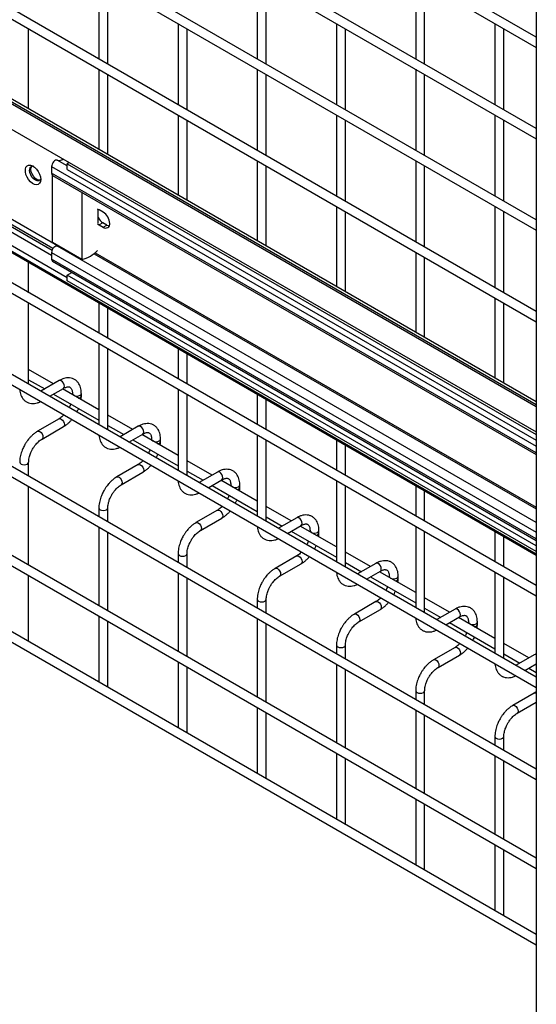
# Model space of a CAD drawing. Header units: inches. Extents: x 0.2 to 10.8, y 0.2 to 8.2.
# Tile 22 of 42: x 7.731 to 8.116, y 5.355 to 6.088. Entities that reach past the tile are written whole.
import ezdxf

# ---------------------------------------------------------------- set-up
doc = ezdxf.new("R2010")
doc.units = ezdxf.units.IN
doc.header["$MEASUREMENT"] = 0

msp = doc.modelspace()

# ---------------------------------------------------------------- linework, layer by layer
for p, q in [((8.11566, 7.54899), (8.11566, 5.3035)), ((7.4902, 6.42853), (8.11566, 6.06746)), ((8.11566, 6.07516), (7.49353, 6.4343)), ((8.11566, 6.00711), (7.49353, 6.36626)), ((7.4902, 6.36048), (8.11566, 5.99941)), ((8.11566, 5.93907), (7.49353, 6.29821)), ((7.4902, 6.29244), (8.11566, 5.93137)), ((8.11566, 5.87102), (7.49353, 6.23017)), ((7.4902, 6.22439), (8.11566, 5.86332)), ((8.11566, 5.79995), (7.47006, 6.17264)), ((7.47238, 6.17298), (8.11566, 5.80162)), ((8.11566, 5.80381), (7.47562, 6.1733)), ((7.45634, 6.16186), (8.11566, 5.78124)), ((7.79023, 6.11923), (7.79023, 6.05889)), ((7.7969, 6.05504), (7.7969, 6.11539)), ((7.90808, 6.11924), (7.90808, 6.0589)), ((7.91475, 6.05505), (7.91475, 6.1154)), ((8.02593, 6.11926), (8.02593, 6.05891)), ((8.0326, 6.05506), (8.0326, 6.11541)), ((7.47422, 6.08478), (7.7612, 5.91911)), ((7.84915, 6.08522), (7.84915, 6.02487)), ((7.96701, 6.08523), (7.96701, 6.02488)), ((8.08486, 6.08524), (8.08486, 6.02489)), ((7.46864, 6.07818), (7.75502, 5.91285)), ((7.75534, 5.91644), (7.47082, 6.08069)), ((7.75607, 5.91782), (7.47238, 6.08159)), ((7.73797, 6.02185), (7.73797, 6.08136)), ((7.85582, 6.02102), (7.85582, 6.08137)), ((7.97367, 6.02103), (7.97367, 6.08138)), ((8.09152, 6.02104), (8.09152, 6.08139)), ((8.11566, 5.69041), (7.45633, 6.07103)), ((7.45806, 6.06915), (8.11566, 5.68953)), ((7.76672, 5.89604), (7.45883, 6.07378)), ((7.79023, 6.05119), (7.79023, 5.99168)), ((7.7969, 5.98783), (7.7969, 6.04734)), ((7.90808, 6.0512), (7.90808, 5.99085)), ((7.91475, 5.987), (7.91475, 6.04735)), ((8.02593, 6.05121), (8.02593, 5.99086)), ((8.0326, 5.98702), (8.0326, 6.04736)), ((8.11566, 5.66689), (7.49353, 6.02603)), ((7.4902, 6.02026), (8.11566, 5.65919)), ((7.84915, 6.01717), (7.84915, 5.95766)), ((7.85582, 5.95381), (7.85582, 6.01332)), ((7.96701, 6.01718), (7.96701, 5.95684)), ((7.97367, 5.95299), (7.97367, 6.01333)), ((8.08486, 6.01719), (8.08486, 5.95685)), ((8.09152, 5.953), (8.09152, 6.01335)), ((7.76672, 5.97927), (7.7593, 5.98355)), ((7.76823, 5.9818), (7.76672, 5.98093)), ((7.76672, 5.97668), (7.76672, 5.98093)), ((7.76672, 5.98093), (8.11566, 5.77949)), ((7.76746, 5.98225), (7.76746, 5.98136)), ((7.90808, 5.98315), (7.90808, 5.92364)), ((8.02593, 5.98317), (8.02593, 5.92282)), ((7.75502, 5.9788), (7.75502, 5.97397)), ((7.75502, 5.9788), (8.11566, 5.77061)), ((8.11566, 5.76578), (7.75502, 5.97397)), ((7.76672, 5.97668), (8.11566, 5.77524)), ((7.91475, 5.91979), (7.91475, 5.97931)), ((8.0326, 5.91897), (8.0326, 5.97932)), ((7.75573, 5.92237), (7.75573, 5.97232)), ((7.75579, 5.97228), (8.11566, 5.76453)), ((7.77765, 5.95966), (7.77765, 5.90972)), ((7.4902, 5.95221), (8.11566, 5.59114)), ((8.11566, 5.59884), (7.49353, 5.95799)), ((7.79047, 5.94665), (7.78926, 5.94717)), ((7.78961, 5.93676), (7.78961, 5.94706)), ((7.79341, 5.94495), (7.79047, 5.94665)), ((7.96701, 5.94914), (7.96701, 5.88963)), ((7.97367, 5.88578), (7.97367, 5.94529)), ((8.08486, 5.94915), (8.08486, 5.8888)), ((8.09152, 5.88495), (8.09152, 5.9453)), ((7.79321, 5.937), (7.79047, 5.93542)), ((7.79615, 5.9353), (7.79321, 5.937)), ((7.78926, 5.9363), (7.79047, 5.93542)), ((7.79047, 5.93542), (7.79341, 5.93372)), ((7.79341, 5.93372), (7.79615, 5.9353)), ((7.77765, 5.90972), (7.75573, 5.92237)), ((7.75502, 5.9148), (7.75502, 5.90997)), ((7.75502, 5.9148), (8.11566, 5.70661)), ((8.11566, 5.71389), (7.75948, 5.91951)), ((8.02593, 5.91512), (8.02593, 5.85561)), ((7.73797, 5.88492), (7.73797, 5.90756)), ((8.11566, 5.70178), (7.75502, 5.90997)), ((7.75578, 5.90829), (8.11566, 5.70054)), ((7.76899, 5.91472), (7.76899, 5.91432)), ((7.7703, 5.91396), (7.7703, 5.91366)), ((7.78665, 5.91391), (8.11566, 5.72397)), ((7.78757, 5.91462), (8.11566, 5.72522)), ((8.0326, 5.85176), (8.0326, 5.91127)), ((7.76672, 5.89798), (7.77018, 5.89998)), ((8.11566, 5.69654), (7.76672, 5.89798)), ((7.76672, 5.89373), (7.76672, 5.89798)), ((8.11566, 5.69229), (7.76672, 5.89373)), ((8.11566, 5.53031), (7.49353, 5.88945)), ((7.4902, 5.88368), (8.11566, 5.52261)), ((8.08486, 5.8811), (8.08486, 5.82159)), ((7.73797, 5.81687), (7.73797, 5.87722)), ((7.79023, 5.87739), (7.79023, 5.85475)), ((7.7969, 5.8509), (7.7969, 5.87354)), ((8.09152, 5.81774), (8.09152, 5.87726)), ((7.79023, 5.84705), (7.79023, 5.78671)), ((7.7969, 5.78286), (7.7969, 5.84321)), ((7.84915, 5.84337), (7.84915, 5.82073)), ((7.85582, 5.81689), (7.85582, 5.83953)), ((7.75655, 5.81716), (7.73797, 5.82788)), ((7.73797, 5.82019), (7.74989, 5.81331)), ((7.76061, 5.8195), (7.74702, 5.81165)), ((7.4902, 5.81733), (8.11566, 5.45626)), ((7.75369, 5.8078), (7.76394, 5.81372)), ((7.79023, 5.79772), (7.76322, 5.81331)), ((7.84915, 5.81304), (7.84915, 5.75269)), ((7.75655, 5.80946), (7.79023, 5.79002)), ((7.77052, 5.80992), (7.77052, 5.80909)), ((7.77719, 5.80819), (7.77719, 5.80992)), ((7.85582, 5.74884), (7.85582, 5.80919)), ((7.90808, 5.80936), (7.90808, 5.78672)), ((7.91475, 5.78287), (7.91475, 5.80551)), ((7.76061, 5.79102), (7.74461, 5.78178)), ((7.81548, 5.78314), (7.7969, 5.79387)), ((8.11566, 5.46396), (7.56114, 5.78407)), ((7.74794, 5.77601), (7.76394, 5.78525)), ((7.7969, 5.78617), (7.80881, 5.77929)), ((7.81953, 5.78548), (7.80594, 5.77763)), ((7.81261, 5.77379), (7.82287, 5.7797)), ((7.84915, 5.7637), (7.82215, 5.77929)), ((7.82944, 5.77591), (7.82944, 5.77508)), ((7.83611, 5.77417), (7.83611, 5.77591)), ((7.90808, 5.77902), (7.90808, 5.71867)), ((7.81548, 5.77544), (7.84915, 5.756)), ((7.91475, 5.71482), (7.91475, 5.77517)), ((7.96701, 5.77534), (7.96701, 5.7527)), ((7.97367, 5.74885), (7.97367, 5.77149)), ((8.11566, 5.40708), (7.49353, 5.76623)), ((7.4902, 5.76046), (8.11566, 5.39939)), ((7.73797, 5.74834), (7.73797, 5.75874)), ((7.81953, 5.757), (7.80353, 5.74777)), ((7.8744, 5.74912), (7.85582, 5.75985)), ((7.80687, 5.74199), (7.82287, 5.75123)), ((7.85582, 5.75215), (7.86774, 5.74527)), ((7.87846, 5.75146), (7.86487, 5.74362)), ((7.73797, 5.682), (7.73797, 5.74064)), ((7.87154, 5.73977), (7.88179, 5.74569)), ((7.8744, 5.74142), (7.90808, 5.72198)), ((7.90808, 5.72968), (7.88107, 5.74527)), ((7.88837, 5.74189), (7.88837, 5.74106)), ((7.89504, 5.74015), (7.89504, 5.74189)), ((7.96701, 5.745), (7.96701, 5.68466)), ((7.97367, 5.68081), (7.97367, 5.74115)), ((8.02593, 5.74132), (8.02593, 5.71868)), ((8.0326, 5.71483), (8.0326, 5.73747)), ((7.79023, 5.72472), (7.79023, 5.71817)), ((7.7969, 5.71432), (7.7969, 5.72472)), ((7.93333, 5.7151), (7.91475, 5.72583)), ((7.87846, 5.72298), (7.86246, 5.71375)), ((7.86579, 5.70798), (7.88179, 5.71721)), ((7.91475, 5.71813), (7.92666, 5.71126)), ((7.93738, 5.71744), (7.9238, 5.7096)), ((7.79023, 5.71047), (7.79023, 5.65183)), ((7.93046, 5.70575), (7.94072, 5.71167)), ((7.96701, 5.69566), (7.94, 5.71126)), ((8.02593, 5.71099), (8.02593, 5.65064)), ((7.7969, 5.64798), (7.7969, 5.70662)), ((7.93333, 5.70741), (7.96701, 5.68797)), ((7.9473, 5.70787), (7.9473, 5.70704)), ((7.95396, 5.70614), (7.95396, 5.70787)), ((8.0326, 5.64679), (8.0326, 5.70714)), ((8.08486, 5.70731), (8.08486, 5.68467)), ((8.09152, 5.68082), (8.09152, 5.70346)), ((7.84915, 5.6907), (7.84915, 5.68415)), ((7.85582, 5.6803), (7.85582, 5.6907)), ((7.93738, 5.68897), (7.92138, 5.67973)), ((7.99226, 5.68109), (7.97367, 5.69182)), ((7.92472, 5.67396), (7.94072, 5.68319)), ((7.97367, 5.68412), (7.98559, 5.67724)), ((7.99631, 5.68343), (7.98272, 5.67558)), ((7.73797, 5.62592), (7.73797, 5.6743)), ((7.84915, 5.67646), (7.84915, 5.61781)), ((7.98939, 5.67173), (7.99964, 5.67765)), ((7.99226, 5.67339), (8.02593, 5.65395)), ((8.02593, 5.66165), (7.99892, 5.67724)), ((8.00622, 5.67385), (8.00622, 5.67303)), ((8.01289, 5.67212), (8.01289, 5.67385)), ((8.08486, 5.67697), (8.08486, 5.61662)), ((8.09152, 5.61277), (8.09152, 5.67312)), ((7.85582, 5.61396), (7.85582, 5.67261)), ((7.90808, 5.65669), (7.90808, 5.65014)), ((7.91475, 5.64629), (7.91475, 5.65669)), ((7.99631, 5.65495), (7.98031, 5.64571)), ((8.05118, 5.64707), (8.0326, 5.6578)), ((7.79023, 5.64413), (7.79023, 5.59495)), ((7.98364, 5.63994), (7.99964, 5.64918)), ((8.0326, 5.6501), (8.04451, 5.64322)), ((8.05523, 5.64941), (8.04165, 5.64157)), ((8.04831, 5.63772), (8.05857, 5.64364)), ((7.7969, 5.5919), (7.7969, 5.64028)), ((7.90808, 5.64244), (7.90808, 5.58379)), ((7.91475, 5.57994), (7.91475, 5.63859)), ((8.05118, 5.63937), (8.08486, 5.61993)), ((8.08486, 5.62763), (8.05785, 5.64322)), ((8.06515, 5.63984), (8.06515, 5.63901)), ((8.07181, 5.6381), (8.07181, 5.63984)), ((7.73776, 5.62524), (7.73797, 5.62592)), ((7.96701, 5.62267), (7.96701, 5.61612)), ((7.97367, 5.61227), (7.97367, 5.62267)), ((8.11011, 5.61305), (8.09152, 5.62378)), ((8.05523, 5.62093), (8.03924, 5.6117)), ((8.04257, 5.60592), (8.05857, 5.61516)), ((8.09152, 5.61608), (8.10344, 5.6092)), ((8.11416, 5.61539), (8.10057, 5.60755)), ((7.84915, 5.61011), (7.84915, 5.56093)), ((7.96701, 5.60842), (7.96701, 5.54978)), ((8.10724, 5.6037), (8.11566, 5.60856)), ((7.85582, 5.55788), (7.85582, 5.60626)), ((7.97367, 5.54593), (7.97367, 5.60457)), ((8.11011, 5.60536), (8.11566, 5.60215)), ((7.79668, 5.59122), (7.7969, 5.5919)), ((8.02593, 5.58865), (8.02593, 5.5821)), ((8.0326, 5.57825), (8.0326, 5.58865)), ((8.11416, 5.58692), (8.09816, 5.57768)), ((8.10149, 5.57191), (8.11566, 5.58008)), ((7.90808, 5.57609), (7.90808, 5.52692)), ((7.91475, 5.52386), (7.91475, 5.57225)), ((8.02593, 5.5744), (8.02593, 5.51576)), ((8.0326, 5.51191), (8.0326, 5.57056)), ((7.85561, 5.55721), (7.85582, 5.55788)), ((8.08486, 5.55464), (8.08486, 5.54809)), ((8.09152, 5.54424), (8.09152, 5.55464)), ((7.96701, 5.54208), (7.96701, 5.4929)), ((7.97367, 5.48985), (7.97367, 5.53823)), ((8.08486, 5.54039), (8.08486, 5.48174)), ((8.09152, 5.47789), (8.09152, 5.53654)), ((7.91454, 5.52319), (7.91475, 5.52386)), ((8.02593, 5.50806), (8.02593, 5.45888)), ((8.0326, 5.45583), (8.0326, 5.50421)), ((7.97346, 5.48917), (7.97367, 5.48985)), ((8.08486, 5.47404), (8.08486, 5.42487)), ((8.09152, 5.42181), (8.09152, 5.4702)), ((8.03239, 5.45516), (8.0326, 5.45583)), ((8.09131, 5.42114), (8.09152, 5.42181))]:
    msp.add_line(p, q)
at = {"flags": 128}
for points in [[(7.7593, 5.98355), (7.75868, 5.98364), (7.75797, 5.98347), (7.75724, 5.98304), (7.75653, 5.98239), (7.75591, 5.98158), (7.75543, 5.98066), (7.75513, 5.97971), (7.75502, 5.9788)], [(7.74699, 5.9693), (7.74678, 5.96763), (7.74615, 5.96634), (7.74517, 5.9655), (7.74389, 5.9652), (7.74241, 5.96545), (7.74085, 5.96622), (7.73932, 5.96748), (7.73793, 5.96911), (7.73679, 5.971), (7.73597, 5.97302), (7.73555, 5.975), (7.73555, 5.97681), (7.73597, 5.9783), (7.73679, 5.97938), (7.73793, 5.97995), (7.73932, 5.97998), (7.74085, 5.97946), (7.74241, 5.97844), (7.74389, 5.97698), (7.74517, 5.9752), (7.74615, 5.97323), (7.74678, 5.97121), (7.74699, 5.9693)], [(7.74698, 5.96966), (7.74639, 5.9687), (7.74545, 5.96815), (7.74426, 5.96814), (7.74294, 5.96866), (7.74162, 5.96966), (7.74043, 5.97105), (7.73948, 5.97269), (7.73888, 5.97442), (7.73867, 5.97606)], [(7.73971, 5.97666), (7.73992, 5.97807), (7.74049, 5.97905)], [(7.74644, 5.96874), (7.7453, 5.96874), (7.74398, 5.96926), (7.74266, 5.97027), (7.74147, 5.97166), (7.74053, 5.97329), (7.73992, 5.97502), (7.73971, 5.97666)], [(7.79615, 5.9353), (7.7971, 5.93486), (7.79794, 5.93467)], [(7.75948, 5.91951), (7.75892, 5.91967), (7.7582, 5.91958), (7.75742, 5.91919), (7.75667, 5.91855), (7.756, 5.91771), (7.75547, 5.91675), (7.75514, 5.91575), (7.75502, 5.9148)], [(7.76135, 5.91913), (7.7604, 5.91914), (7.75974, 5.91935)], [(7.76394, 5.81372), (7.76394, 5.81372), (7.76445, 5.81431), (7.76463, 5.81525), (7.76445, 5.81639), (7.76394, 5.81757), (7.76317, 5.8186), (7.76227, 5.81933), (7.76137, 5.81964), (7.76061, 5.8195)], [(7.77052, 5.80992), (7.77077, 5.80919), (7.77149, 5.80856), (7.77258, 5.80814), (7.77385, 5.808), (7.77513, 5.80814), (7.77621, 5.80856), (7.77693, 5.80919), (7.77719, 5.80991)], [(7.76061, 5.79102), (7.76137, 5.79117), (7.76227, 5.79085), (7.76317, 5.79013), (7.76394, 5.78909), (7.76445, 5.78792), (7.76463, 5.78677), (7.76445, 5.78583), (7.76394, 5.78525), (7.76394, 5.78525)], [(7.82287, 5.7797), (7.82287, 5.7797), (7.82338, 5.78029), (7.82356, 5.78123), (7.82338, 5.78238), (7.82287, 5.78355), (7.8221, 5.78459), (7.8212, 5.78531), (7.8203, 5.78563), (7.81953, 5.78548)], [(7.74459, 5.78177), (7.74461, 5.78178), (7.74537, 5.78193), (7.74627, 5.78162), (7.74718, 5.78089), (7.74794, 5.77986), (7.74845, 5.77868), (7.74863, 5.77754)], [(7.74863, 5.77754), (7.74845, 5.7766), (7.74794, 5.77601), (7.74793, 5.776)], [(7.82944, 5.7759), (7.8297, 5.77517), (7.83042, 5.77454), (7.8315, 5.77413), (7.83278, 5.77398), (7.83405, 5.77413), (7.83513, 5.77454), (7.83586, 5.77517), (7.83611, 5.77589)], [(7.7313, 5.75875), (7.7313, 5.75874), (7.73156, 5.758), (7.73228, 5.75738)], [(7.73228, 5.75738), (7.73336, 5.75696), (7.73464, 5.75681), (7.73591, 5.75696), (7.73699, 5.75738), (7.73772, 5.758), (7.73797, 5.75874), (7.73797, 5.75875)], [(7.81953, 5.757), (7.8203, 5.75715), (7.8212, 5.75684), (7.8221, 5.75611), (7.82287, 5.75508), (7.82338, 5.7539), (7.82356, 5.75275), (7.82338, 5.75182), (7.82287, 5.75123), (7.82287, 5.75123)], [(7.80352, 5.74776), (7.80353, 5.74777), (7.8043, 5.74791), (7.8052, 5.7476), (7.8061, 5.74687), (7.80687, 5.74584), (7.80738, 5.74466), (7.80756, 5.74352)], [(7.88179, 5.74569), (7.88179, 5.74569), (7.8823, 5.74628), (7.88248, 5.74721), (7.8823, 5.74836), (7.88179, 5.74954), (7.88103, 5.75057), (7.88012, 5.7513), (7.87922, 5.75161), (7.87846, 5.75146)], [(7.80756, 5.74352), (7.80738, 5.74258), (7.80687, 5.74199), (7.80686, 5.74199)], [(7.88837, 5.74188), (7.88862, 5.74115), (7.88935, 5.74053), (7.89043, 5.74011), (7.8917, 5.73996), (7.89298, 5.74011), (7.89406, 5.74053), (7.89478, 5.74115), (7.89504, 5.74188)], [(7.79023, 5.72473), (7.79023, 5.72472), (7.79048, 5.72399), (7.79121, 5.72336)], [(7.79121, 5.72336), (7.79229, 5.72294), (7.79356, 5.7228), (7.79484, 5.72294), (7.79592, 5.72336), (7.79664, 5.72399), (7.7969, 5.72472), (7.7969, 5.72473)], [(7.87846, 5.72298), (7.87922, 5.72313), (7.88012, 5.72282), (7.88103, 5.72209), (7.88179, 5.72106), (7.8823, 5.71988), (7.88248, 5.71874), (7.8823, 5.7178), (7.88179, 5.71721), (7.88179, 5.71721)], [(7.94072, 5.71167), (7.94072, 5.71167), (7.94123, 5.71226), (7.94141, 5.7132), (7.94123, 5.71434), (7.94072, 5.71552), (7.93995, 5.71655), (7.93905, 5.71728), (7.93815, 5.71759), (7.93738, 5.71744)], [(7.86244, 5.71374), (7.86246, 5.71375), (7.86322, 5.7139), (7.86413, 5.71358), (7.86503, 5.71286), (7.86579, 5.71182), (7.8663, 5.71065), (7.86648, 5.7095)], [(7.86648, 5.7095), (7.8663, 5.70856), (7.86579, 5.70798), (7.86578, 5.70797)], [(7.9473, 5.70786), (7.94755, 5.70713), (7.94827, 5.70651), (7.94935, 5.70609), (7.95063, 5.70595), (7.9519, 5.70609), (7.95299, 5.70651), (7.95371, 5.70713), (7.95396, 5.70786)], [(7.84915, 5.69072), (7.84915, 5.6907), (7.84941, 5.68997), (7.85013, 5.68934)], [(7.85013, 5.68934), (7.85121, 5.68893), (7.85249, 5.68878), (7.85376, 5.68893), (7.85484, 5.68934), (7.85557, 5.68997), (7.85582, 5.6907), (7.85582, 5.69071)], [(7.93738, 5.68897), (7.93815, 5.68912), (7.93905, 5.6888), (7.93995, 5.68807), (7.94072, 5.68704), (7.94123, 5.68587), (7.94141, 5.68472), (7.94123, 5.68378), (7.94072, 5.68319), (7.94072, 5.68319)], [(7.99964, 5.67765), (7.99964, 5.67765), (8.00015, 5.67824), (8.00033, 5.67918), (8.00015, 5.68033), (7.99964, 5.6815), (7.99888, 5.68253), (7.99798, 5.68326), (7.99707, 5.68358), (7.99631, 5.68343)], [(7.92137, 5.67972), (7.92138, 5.67973), (7.92215, 5.67988), (7.92305, 5.67957), (7.92395, 5.67884), (7.92472, 5.67781), (7.92523, 5.67663), (7.92541, 5.67548)], [(7.92541, 5.67548), (7.92523, 5.67455), (7.92472, 5.67396), (7.92471, 5.67395)], [(8.00622, 5.67385), (8.00647, 5.67312), (8.0072, 5.67249), (8.00828, 5.67208), (8.00955, 5.67193), (8.01083, 5.67208), (8.01191, 5.67249), (8.01263, 5.67312), (8.01289, 5.67384)], [(7.90808, 5.6567), (7.90808, 5.65669), (7.90833, 5.65595), (7.90906, 5.65533)], [(7.90906, 5.65533), (7.91014, 5.65491), (7.91141, 5.65476), (7.91269, 5.65491), (7.91377, 5.65533), (7.91449, 5.65595), (7.91475, 5.65669), (7.91475, 5.6567)], [(7.99631, 5.65495), (7.99707, 5.6551), (7.99798, 5.65479), (7.99888, 5.65406), (7.99964, 5.65303), (8.00015, 5.65185), (8.00033, 5.6507), (8.00015, 5.64977), (7.99964, 5.64918), (7.99964, 5.64918)], [(7.9803, 5.64571), (7.98031, 5.64571), (7.98107, 5.64586), (7.98198, 5.64555), (7.98288, 5.64482), (7.98364, 5.64379), (7.98415, 5.64261), (7.98433, 5.64147)], [(8.05857, 5.64364), (8.05857, 5.64364), (8.05908, 5.64422), (8.05926, 5.64516), (8.05908, 5.64631), (8.05857, 5.64749), (8.0578, 5.64852), (8.0569, 5.64925), (8.056, 5.64956), (8.05523, 5.64941)], [(7.98433, 5.64147), (7.98415, 5.64053), (7.98364, 5.63994), (7.98363, 5.63994)], [(8.06515, 5.63983), (8.0654, 5.6391), (8.06612, 5.63848), (8.0672, 5.63806), (8.06848, 5.63791), (8.06976, 5.63806), (8.07084, 5.63848), (8.07156, 5.6391), (8.07181, 5.63983)], [(7.96701, 5.62268), (7.96701, 5.62267), (7.96726, 5.62193), (7.96798, 5.62131)], [(7.96798, 5.62131), (7.96906, 5.62089), (7.97034, 5.62075), (7.97161, 5.62089), (7.9727, 5.62131), (7.97342, 5.62193), (7.97367, 5.62267), (7.97367, 5.62268)], [(8.05523, 5.62093), (8.056, 5.62108), (8.0569, 5.62077), (8.0578, 5.62004), (8.05857, 5.61901), (8.05908, 5.61783), (8.05926, 5.61669), (8.05908, 5.61575), (8.05857, 5.61516), (8.05857, 5.61516)], [(8.11566, 5.61532), (8.11492, 5.61554), (8.11416, 5.61539)], [(8.03922, 5.61169), (8.03924, 5.6117), (8.04, 5.61185), (8.0409, 5.61153), (8.0418, 5.61081), (8.04257, 5.60977), (8.04308, 5.6086), (8.04326, 5.60745)], [(8.04326, 5.60745), (8.04308, 5.60651), (8.04257, 5.60592), (8.04256, 5.60592)], [(8.02593, 5.58867), (8.02593, 5.58865), (8.02619, 5.58792), (8.02691, 5.58729)], [(8.02691, 5.58729), (8.02799, 5.58688), (8.02926, 5.58673), (8.03054, 5.58688), (8.03162, 5.58729), (8.03234, 5.58792), (8.0326, 5.58865), (8.0326, 5.58866)], [(8.11416, 5.58692), (8.11492, 5.58707), (8.11566, 5.58684)], [(8.09815, 5.57767), (8.09816, 5.57768), (8.09893, 5.57783), (8.09983, 5.57752), (8.10073, 5.57679), (8.10149, 5.57576), (8.10201, 5.57458), (8.10219, 5.57343)], [(8.10219, 5.57343), (8.10201, 5.5725), (8.10149, 5.57191), (8.10149, 5.5719)], [(8.08486, 5.55465), (8.08486, 5.55464), (8.08511, 5.5539), (8.08583, 5.55328)], [(8.08583, 5.55328), (8.08691, 5.55286), (8.08819, 5.55271), (8.08947, 5.55286), (8.09055, 5.55328), (8.09127, 5.5539), (8.09152, 5.55464), (8.09152, 5.55465)]]:
    msp.add_lwpolyline(points, dxfattribs=at)
for centre, radius, start, end in [((7.76055, 5.98824), 0.00485, 255.10054, 309.12932), ((7.74117, 5.97654), 0.00255, 81.21744, 190.91297), ((7.75682, 5.97377), 0.00181, 173.53581, 235.15202), ((7.78772, 5.93605), 0.01057, 2.60548, 57.39452), ((7.79865, 5.94562), 0.01019, 207.50047, 237.69595), ((7.79531, 5.93605), 0.003, 230.79671, 9.21404), ((7.77187, 5.93365), 0.02462, 283.57788, 314.92473), ((7.75683, 5.90978), 0.00181, 173.81519, 234.87263), ((7.77497, 5.80868), 0.00227, 274.62896, 347.23497), ((7.8339, 5.77466), 0.00227, 274.62896, 347.23497), ((7.89282, 5.74064), 0.00227, 274.62896, 347.23497), ((7.95175, 5.70663), 0.00227, 274.62896, 347.23497), ((8.01068, 5.67261), 0.00227, 274.62896, 347.23497), ((8.0696, 5.63859), 0.00227, 274.62896, 347.23497)]:
    msp.add_arc(centre, radius, start, end)
for points, knots in [([(7.76764, 5.9155), (7.76773, 5.91534), (7.76794, 5.91496), (7.7686, 5.91456), (7.76899, 5.91432)], [0, 0, 0, 0, 0.418514, 1, 1, 1, 1]), ([(7.76899, 5.91432), (7.76944, 5.91407), (7.77021, 5.91364), (7.77118, 5.91335), (7.77159, 5.91322)], [0, 0, 0, 0, 0.58286, 1, 1, 1, 1]), ([(7.77716, 5.80991), (7.77716, 5.8104), (7.77716, 5.81163), (7.77685, 5.81348), (7.77627, 5.81545), (7.77536, 5.81725), (7.77413, 5.81883), (7.77255, 5.82014), (7.77062, 5.82109), (7.76847, 5.82155), (7.76623, 5.82152), (7.76402, 5.82105), (7.76213, 5.82035), (7.76101, 5.81969), (7.76061, 5.81945)], [0, 0, 0, 0, 0.055567, 0.138504, 0.222425, 0.30696, 0.392199, 0.479244, 0.570497, 0.669499, 0.760713, 0.85404, 0.947565, 1, 1, 1, 1]), ([(7.73135, 5.813), (7.73135, 5.81289), (7.73137, 5.81204), (7.73164, 5.81056), (7.73221, 5.80858), (7.73312, 5.80677), (7.73434, 5.80518), (7.73591, 5.80387), (7.73784, 5.8029), (7.73998, 5.80243), (7.74222, 5.80244), (7.74443, 5.80291), (7.74603, 5.80345), (7.74686, 5.80392), (7.74696, 5.80398)], [0, 0, 0, 0, 0.013723, 0.10406, 0.195472, 0.287558, 0.380399, 0.475166, 0.574431, 0.682027, 0.781307, 0.88292, 0.98483, 1, 1, 1, 1]), ([(7.76394, 5.81371), (7.76429, 5.8139), (7.76506, 5.81432), (7.76613, 5.81469), (7.76711, 5.81487), (7.76794, 5.81485), (7.76864, 5.81465), (7.76918, 5.81431), (7.7697, 5.81366), (7.77014, 5.81275), (7.77042, 5.81152), (7.77055, 5.81055), (7.77051, 5.80995), (7.77051, 5.80992)], [0, 0, 0, 0, 0.076428, 0.164725, 0.254558, 0.348532, 0.453621, 0.589733, 0.695706, 0.796658, 0.895931, 0.994242, 1, 1, 1, 1]), ([(7.77698, 5.80536), (7.77708, 5.80608), (7.7772, 5.80704), (7.77717, 5.80795), (7.77716, 5.80818)], [0, 0, 0, 0, 0.751133, 1, 1, 1, 1]), ([(7.76929, 5.8021), (7.76925, 5.80198), (7.76904, 5.80139), (7.76866, 5.8005), (7.76826, 5.79975), (7.76811, 5.79947)], [0, 0, 0, 0, 0.138837, 0.673422, 1, 1, 1, 1]), ([(7.77388, 5.79615), (7.7742, 5.79675), (7.77467, 5.79759), (7.77503, 5.79847), (7.77513, 5.79873)], [0, 0, 0, 0, 0.707249, 1, 1, 1, 1]), ([(7.76427, 5.79399), (7.76393, 5.79365), (7.76319, 5.79289), (7.76201, 5.79193), (7.76111, 5.79129), (7.76066, 5.79106), (7.76061, 5.79103)], [0, 0, 0, 0, 0.278956, 0.614263, 0.955326, 1, 1, 1, 1]), ([(7.76393, 5.78529), (7.76424, 5.78545), (7.76522, 5.78598), (7.76677, 5.78718), (7.76851, 5.78875), (7.76962, 5.78991), (7.77013, 5.79054), (7.77017, 5.79059)], [0, 0, 0, 0, 0.1354788, 0.4394257, 0.7219268, 0.9798731, 1, 1, 1, 1]), ([(7.83608, 5.77589), (7.83608, 5.77639), (7.83608, 5.77761), (7.83578, 5.77947), (7.83519, 5.78143), (7.83428, 5.78323), (7.83305, 5.78482), (7.83148, 5.78612), (7.82955, 5.78707), (7.8274, 5.78754), (7.82516, 5.78751), (7.82295, 5.78703), (7.82106, 5.78634), (7.81994, 5.78567), (7.81954, 5.78544)], [0, 0, 0, 0, 0.055567, 0.138504, 0.222425, 0.30696, 0.392199, 0.479244, 0.570497, 0.669499, 0.760713, 0.85404, 0.947565, 1, 1, 1, 1]), ([(7.74461, 5.78174), (7.74434, 5.78159), (7.74337, 5.78108), (7.74184, 5.7799), (7.74007, 5.77833), (7.73861, 5.77676), (7.73735, 5.77521), (7.73622, 5.77363), (7.73552, 5.77247), (7.73516, 5.77187)], [0, 0, 0, 0, 0.07606, 0.263025, 0.437356, 0.597789, 0.719605, 0.857445, 1, 1, 1, 1]), ([(7.74093, 5.76854), (7.74139, 5.76929), (7.74205, 5.77035), (7.74313, 5.77177), (7.7441, 5.77289), (7.74528, 5.77406), (7.74651, 5.77508), (7.74742, 5.77573), (7.74788, 5.77597), (7.74794, 5.776)], [0, 0, 0, 0, 0.233129, 0.327944, 0.483213, 0.641195, 0.806921, 0.975516, 1, 1, 1, 1]), ([(7.79028, 5.77898), (7.79028, 5.77887), (7.79029, 5.77802), (7.79056, 5.77654), (7.79114, 5.77456), (7.79204, 5.77276), (7.79327, 5.77116), (7.79484, 5.76985), (7.79676, 5.76888), (7.79891, 5.76841), (7.80115, 5.76842), (7.80336, 5.7689), (7.80495, 5.76944), (7.80578, 5.76991), (7.80589, 5.76997)], [0, 0, 0, 0, 0.013723, 0.10406, 0.195472, 0.287558, 0.380399, 0.475166, 0.574431, 0.682027, 0.781307, 0.88292, 0.98483, 1, 1, 1, 1]), ([(7.82286, 5.77969), (7.82322, 5.77989), (7.82398, 5.78031), (7.82505, 5.78067), (7.82604, 5.78085), (7.82687, 5.78083), (7.82756, 5.78064), (7.8281, 5.78029), (7.82863, 5.77964), (7.82906, 5.77874), (7.82935, 5.7775), (7.82948, 5.77653), (7.82944, 5.77593), (7.82944, 5.7759)], [0, 0, 0, 0, 0.076428, 0.164725, 0.254558, 0.348532, 0.453621, 0.589733, 0.695706, 0.796658, 0.895931, 0.994242, 1, 1, 1, 1]), ([(7.73516, 5.77187), (7.73465, 5.77093), (7.73393, 5.7696), (7.73307, 5.76756), (7.73245, 5.76582), (7.73187, 5.76374), (7.73148, 5.76161), (7.73129, 5.75992), (7.73132, 5.75899), (7.73133, 5.75875)], [0, 0, 0, 0, 0.221131, 0.31129, 0.45988, 0.612568, 0.774969, 0.943008, 1, 1, 1, 1]), ([(7.73798, 5.75875), (7.73799, 5.75923), (7.73802, 5.76025), (7.73831, 5.76198), (7.73876, 5.76365), (7.73931, 5.7652), (7.73998, 5.76679), (7.74058, 5.7679), (7.74093, 5.76854)], [0, 0, 0, 0, 0.169404, 0.352436, 0.534098, 0.667609, 0.805654, 1, 1, 1, 1]), ([(7.83591, 5.77134), (7.836, 5.77207), (7.83612, 5.77303), (7.83609, 5.77393), (7.83608, 5.77416)], [0, 0, 0, 0, 0.751133, 1, 1, 1, 1]), ([(7.82822, 5.76809), (7.82818, 5.76796), (7.82797, 5.76737), (7.82759, 5.76648), (7.82719, 5.76574), (7.82704, 5.76546)], [0, 0, 0, 0, 0.138837, 0.673422, 1, 1, 1, 1]), ([(7.8328, 5.76213), (7.83313, 5.76273), (7.83359, 5.76358), (7.83395, 5.76446), (7.83406, 5.76472)], [0, 0, 0, 0, 0.707249, 1, 1, 1, 1]), ([(7.82319, 5.75998), (7.82286, 5.75963), (7.82212, 5.75887), (7.82094, 5.75792), (7.82004, 5.75727), (7.81959, 5.75704), (7.81953, 5.75701)], [0, 0, 0, 0, 0.278956, 0.614263, 0.955326, 1, 1, 1, 1]), ([(7.82286, 5.75127), (7.82316, 5.75143), (7.82415, 5.75197), (7.8257, 5.75316), (7.82744, 5.75474), (7.82855, 5.75589), (7.82906, 5.75653), (7.82909, 5.75657)], [0, 0, 0, 0, 0.135479, 0.439426, 0.721927, 0.979873, 1, 1, 1, 1]), ([(7.89501, 5.74188), (7.89501, 5.74237), (7.89501, 5.7436), (7.89471, 5.74545), (7.89412, 5.74741), (7.89321, 5.74921), (7.89198, 5.7508), (7.8904, 5.75211), (7.88847, 5.75306), (7.88633, 5.75352), (7.88408, 5.75349), (7.88187, 5.75302), (7.87998, 5.75232), (7.87886, 5.75166), (7.87846, 5.75142)], [0, 0, 0, 0, 0.055567, 0.138504, 0.222425, 0.30696, 0.392199, 0.479244, 0.570497, 0.669499, 0.760713, 0.85404, 0.947565, 1, 1, 1, 1]), ([(7.80354, 5.74773), (7.80326, 5.74758), (7.8023, 5.74706), (7.80076, 5.74588), (7.799, 5.74431), (7.79754, 5.74275), (7.79628, 5.74119), (7.79514, 5.73962), (7.79444, 5.73845), (7.79408, 5.73786)], [0, 0, 0, 0, 0.07606, 0.263025, 0.437356, 0.597789, 0.719605, 0.857445, 1, 1, 1, 1]), ([(7.88179, 5.74567), (7.88214, 5.74587), (7.88291, 5.74629), (7.88398, 5.74665), (7.88497, 5.74684), (7.88579, 5.74682), (7.88649, 5.74662), (7.88703, 5.74627), (7.88756, 5.74563), (7.88799, 5.74472), (7.88827, 5.74349), (7.8884, 5.74251), (7.88837, 5.74192), (7.88836, 5.74188)], [0, 0, 0, 0, 0.076428, 0.164725, 0.254558, 0.348532, 0.453621, 0.589733, 0.695706, 0.796658, 0.895931, 0.994242, 1, 1, 1, 1]), ([(7.79986, 5.73452), (7.80032, 5.73528), (7.80097, 5.73633), (7.80206, 5.73775), (7.80302, 5.73887), (7.8042, 5.74005), (7.80544, 5.74106), (7.80635, 5.74171), (7.80681, 5.74195), (7.80686, 5.74198)], [0, 0, 0, 0, 0.233129, 0.327944, 0.483213, 0.641195, 0.806921, 0.975516, 1, 1, 1, 1]), ([(7.8492, 5.74496), (7.84921, 5.74485), (7.84922, 5.74401), (7.84949, 5.74252), (7.85006, 5.74055), (7.85097, 5.73874), (7.85219, 5.73715), (7.85376, 5.73583), (7.85569, 5.73487), (7.85783, 5.73439), (7.86007, 5.7344), (7.86228, 5.73488), (7.86388, 5.73542), (7.86471, 5.73589), (7.86482, 5.73595)], [0, 0, 0, 0, 0.013723, 0.10406, 0.195472, 0.287558, 0.380399, 0.475166, 0.574431, 0.682027, 0.781307, 0.88292, 0.98483, 1, 1, 1, 1]), ([(7.89483, 5.73733), (7.89493, 5.73805), (7.89505, 5.73901), (7.89502, 5.73992), (7.89501, 5.74014)], [0, 0, 0, 0, 0.751133, 1, 1, 1, 1]), ([(7.79408, 5.73786), (7.79357, 5.73691), (7.79285, 5.73558), (7.792, 5.73355), (7.79137, 5.7318), (7.7908, 5.72973), (7.79041, 5.72759), (7.79022, 5.7259), (7.79025, 5.72497), (7.79026, 5.72473)], [0, 0, 0, 0, 0.221131, 0.31129, 0.45988, 0.612568, 0.774969, 0.943008, 1, 1, 1, 1]), ([(7.79691, 5.72473), (7.79692, 5.72522), (7.79694, 5.72623), (7.79724, 5.72796), (7.79768, 5.72963), (7.79823, 5.73118), (7.79891, 5.73278), (7.79951, 5.73388), (7.79986, 5.73452)], [0, 0, 0, 0, 0.169404, 0.352436, 0.534098, 0.667609, 0.805654, 1, 1, 1, 1]), ([(7.88715, 5.73407), (7.8871, 5.73395), (7.88689, 5.73335), (7.88651, 5.73246), (7.88611, 5.73172), (7.88596, 5.73144)], [0, 0, 0, 0, 0.138837, 0.673422, 1, 1, 1, 1]), ([(7.88212, 5.72596), (7.88178, 5.72562), (7.88104, 5.72486), (7.87986, 5.7239), (7.87896, 5.72325), (7.87851, 5.72302), (7.87846, 5.723)], [0, 0, 0, 0, 0.278956, 0.614263, 0.955326, 1, 1, 1, 1]), ([(7.89173, 5.72811), (7.89206, 5.72871), (7.89252, 5.72956), (7.89288, 5.73044), (7.89298, 5.7307)], [0, 0, 0, 0, 0.707249, 1, 1, 1, 1]), ([(7.88178, 5.71725), (7.88209, 5.71742), (7.88307, 5.71795), (7.88463, 5.71914), (7.88636, 5.72072), (7.88747, 5.72188), (7.88798, 5.72251), (7.88802, 5.72255)], [0, 0, 0, 0, 0.135479, 0.439426, 0.721927, 0.979873, 1, 1, 1, 1]), ([(7.95393, 5.70786), (7.95393, 5.70835), (7.95393, 5.70958), (7.95363, 5.71143), (7.95304, 5.7134), (7.95214, 5.7152), (7.95091, 5.71678), (7.94933, 5.71809), (7.9474, 5.71904), (7.94525, 5.7195), (7.94301, 5.71947), (7.9408, 5.719), (7.93891, 5.7183), (7.93779, 5.71764), (7.93739, 5.7174)], [0, 0, 0, 0, 0.055567, 0.138504, 0.222425, 0.30696, 0.392199, 0.479244, 0.570497, 0.669499, 0.760713, 0.85404, 0.947565, 1, 1, 1, 1]), ([(7.86246, 5.71371), (7.86219, 5.71356), (7.86122, 5.71304), (7.85969, 5.71187), (7.85792, 5.71029), (7.85646, 5.70873), (7.8552, 5.70717), (7.85407, 5.7056), (7.85337, 5.70443), (7.85301, 5.70384)], [0, 0, 0, 0, 0.07606, 0.263025, 0.437356, 0.597789, 0.719605, 0.857445, 1, 1, 1, 1]), ([(7.90813, 5.71095), (7.90813, 5.71083), (7.90814, 5.70999), (7.90841, 5.7085), (7.90899, 5.70653), (7.90989, 5.70472), (7.91112, 5.70313), (7.91269, 5.70181), (7.91461, 5.70085), (7.91676, 5.70038), (7.919, 5.70039), (7.92121, 5.70086), (7.92281, 5.7014), (7.92363, 5.70187), (7.92374, 5.70193)], [0, 0, 0, 0, 0.013723, 0.10406, 0.195472, 0.287558, 0.380399, 0.475166, 0.574431, 0.682027, 0.781307, 0.88292, 0.98483, 1, 1, 1, 1]), ([(7.94071, 5.71166), (7.94107, 5.71185), (7.94183, 5.71227), (7.9429, 5.71264), (7.94389, 5.71282), (7.94472, 5.7128), (7.94541, 5.7126), (7.94595, 5.71225), (7.94648, 5.71161), (7.94692, 5.7107), (7.9472, 5.70947), (7.94733, 5.70849), (7.94729, 5.7079), (7.94729, 5.70787)], [0, 0, 0, 0, 0.0764275, 0.1647247, 0.2545582, 0.3485318, 0.4536211, 0.5897326, 0.6957057, 0.7966579, 0.8959306, 0.9942419, 1, 1, 1, 1]), ([(7.85301, 5.70384), (7.8525, 5.7029), (7.85178, 5.70157), (7.85092, 5.69953), (7.8503, 5.69778), (7.84972, 5.69571), (7.84933, 5.69358), (7.84914, 5.69188), (7.84917, 5.69095), (7.84918, 5.69072)], [0, 0, 0, 0, 0.221131, 0.31129, 0.45988, 0.612568, 0.774969, 0.943008, 1, 1, 1, 1]), ([(7.85878, 5.70051), (7.85925, 5.70126), (7.8599, 5.70231), (7.86098, 5.70373), (7.86195, 5.70485), (7.86313, 5.70603), (7.86436, 5.70705), (7.86527, 5.7077), (7.86573, 5.70793), (7.86579, 5.70796)], [0, 0, 0, 0, 0.233129, 0.327944, 0.483213, 0.641195, 0.806921, 0.975516, 1, 1, 1, 1]), ([(7.95376, 5.70331), (7.95385, 5.70403), (7.95398, 5.70499), (7.95394, 5.7059), (7.95393, 5.70613)], [0, 0, 0, 0, 0.751133, 1, 1, 1, 1]), ([(7.85583, 5.69071), (7.85584, 5.6912), (7.85587, 5.69221), (7.85616, 5.69394), (7.85661, 5.69562), (7.85716, 5.69717), (7.85783, 5.69876), (7.85843, 5.69986), (7.85878, 5.70051)], [0, 0, 0, 0, 0.169404, 0.352436, 0.534098, 0.667609, 0.805654, 1, 1, 1, 1]), ([(7.94607, 5.70005), (7.94603, 5.69993), (7.94582, 5.69933), (7.94544, 5.69844), (7.94504, 5.6977), (7.94489, 5.69742)], [0, 0, 0, 0, 0.138837, 0.673422, 1, 1, 1, 1]), ([(7.95065, 5.69409), (7.95098, 5.69469), (7.95144, 5.69554), (7.9518, 5.69642), (7.95191, 5.69668)], [0, 0, 0, 0, 0.707249, 1, 1, 1, 1]), ([(7.94105, 5.69194), (7.94071, 5.6916), (7.93997, 5.69084), (7.93879, 5.68988), (7.93789, 5.68924), (7.93744, 5.68901), (7.93739, 5.68898)], [0, 0, 0, 0, 0.278956, 0.614263, 0.955326, 1, 1, 1, 1]), ([(7.94071, 5.68324), (7.94101, 5.6834), (7.942, 5.68393), (7.94355, 5.68512), (7.94529, 5.6867), (7.9464, 5.68786), (7.94691, 5.68849), (7.94695, 5.68854)], [0, 0, 0, 0, 0.135479, 0.439426, 0.721927, 0.979873, 1, 1, 1, 1]), ([(8.01286, 5.67384), (8.01286, 5.67434), (8.01286, 5.67556), (8.01256, 5.67742), (8.01197, 5.67938), (8.01106, 5.68118), (8.00983, 5.68276), (8.00826, 5.68407), (8.00632, 5.68502), (8.00418, 5.68548), (8.00193, 5.68546), (7.99973, 5.68498), (7.99783, 5.68429), (7.99672, 5.68362), (7.99631, 5.68339)], [0, 0, 0, 0, 0.055567, 0.138504, 0.222425, 0.30696, 0.392199, 0.479244, 0.570497, 0.669499, 0.760713, 0.85404, 0.947565, 1, 1, 1, 1]), ([(7.92139, 5.67969), (7.92111, 5.67954), (7.92015, 5.67903), (7.91861, 5.67785), (7.91685, 5.67628), (7.91539, 5.67471), (7.91413, 5.67316), (7.91299, 5.67158), (7.91229, 5.67042), (7.91193, 5.66982)], [0, 0, 0, 0, 0.07606, 0.263025, 0.437356, 0.597789, 0.719605, 0.857445, 1, 1, 1, 1]), ([(7.91771, 5.66649), (7.91817, 5.66724), (7.91882, 5.6683), (7.91991, 5.66972), (7.92087, 5.67084), (7.92206, 5.67201), (7.92329, 5.67303), (7.9242, 5.67368), (7.92466, 5.67392), (7.92472, 5.67395)], [0, 0, 0, 0, 0.233129, 0.327944, 0.483213, 0.641195, 0.806921, 0.975516, 1, 1, 1, 1]), ([(7.96706, 5.67693), (7.96706, 5.67682), (7.96707, 5.67597), (7.96734, 5.67449), (7.96791, 5.67251), (7.96882, 5.67071), (7.97004, 5.66911), (7.97161, 5.6678), (7.97354, 5.66683), (7.97568, 5.66636), (7.97792, 5.66637), (7.98014, 5.66684), (7.98173, 5.66739), (7.98256, 5.66786), (7.98267, 5.66792)], [0, 0, 0, 0, 0.013723, 0.10406, 0.195472, 0.287558, 0.380399, 0.475166, 0.574431, 0.682027, 0.781307, 0.88292, 0.98483, 1, 1, 1, 1]), ([(7.99964, 5.67764), (7.99999, 5.67784), (8.00076, 5.67826), (8.00183, 5.67862), (8.00282, 5.6788), (8.00365, 5.67878), (8.00434, 5.67859), (8.00488, 5.67824), (8.00541, 5.67759), (8.00584, 5.67669), (8.00612, 5.67545), (8.00625, 5.67448), (8.00622, 5.67388), (8.00621, 5.67385)], [0, 0, 0, 0, 0.0764275, 0.1647247, 0.2545582, 0.3485318, 0.4536211, 0.5897326, 0.6957057, 0.7966579, 0.8959306, 0.9942419, 1, 1, 1, 1]), ([(7.91193, 5.66982), (7.91142, 5.66888), (7.9107, 5.66755), (7.90985, 5.66551), (7.90922, 5.66377), (7.90865, 5.66169), (7.90826, 5.65956), (7.90807, 5.65787), (7.9081, 5.65693), (7.90811, 5.6567)], [0, 0, 0, 0, 0.221131, 0.31129, 0.45988, 0.612568, 0.774969, 0.943008, 1, 1, 1, 1]), ([(7.91476, 5.65669), (7.91477, 5.65718), (7.91479, 5.6582), (7.91509, 5.65993), (7.91553, 5.6616), (7.91608, 5.66315), (7.91676, 5.66474), (7.91736, 5.66585), (7.91771, 5.66649)], [0, 0, 0, 0, 0.169404, 0.352436, 0.534098, 0.667609, 0.805654, 1, 1, 1, 1]), ([(8.005, 5.66603), (8.00495, 5.66591), (8.00474, 5.66532), (8.00436, 5.66443), (8.00397, 5.66369), (8.00381, 5.66341)], [0, 0, 0, 0, 0.138837, 0.673422, 1, 1, 1, 1]), ([(8.01269, 5.66929), (8.01278, 5.67001), (8.0129, 5.67097), (8.01287, 5.67188), (8.01286, 5.67211)], [0, 0, 0, 0, 0.751133, 1, 1, 1, 1]), ([(8.00958, 5.66008), (8.00991, 5.66068), (8.01037, 5.66153), (8.01073, 5.66241), (8.01084, 5.66266)], [0, 0, 0, 0, 0.707249, 1, 1, 1, 1]), ([(7.99997, 5.65793), (7.99964, 5.65758), (7.99889, 5.65682), (7.99771, 5.65587), (7.99681, 5.65522), (7.99636, 5.65499), (7.99631, 5.65496)], [0, 0, 0, 0, 0.278956, 0.614263, 0.955326, 1, 1, 1, 1]), ([(7.99964, 5.64922), (7.99994, 5.64938), (8.00092, 5.64992), (8.00248, 5.65111), (8.00421, 5.65269), (8.00533, 5.65384), (8.00583, 5.65448), (8.00587, 5.65452)], [0, 0, 0, 0, 0.135479, 0.439426, 0.721927, 0.979873, 1, 1, 1, 1]), ([(8.07179, 5.63983), (8.07179, 5.64032), (8.07178, 5.64155), (8.07148, 5.6434), (8.07089, 5.64536), (8.06999, 5.64716), (8.06876, 5.64875), (8.06718, 5.65005), (8.06525, 5.65101), (8.0631, 5.65147), (8.06086, 5.65144), (8.05865, 5.65097), (8.05676, 5.65027), (8.05564, 5.64961), (8.05524, 5.64937)], [0, 0, 0, 0, 0.055567, 0.138504, 0.222425, 0.30696, 0.392199, 0.479244, 0.570497, 0.669499, 0.760713, 0.85404, 0.947565, 1, 1, 1, 1]), ([(7.98032, 5.64567), (7.98004, 5.64553), (7.97908, 5.64501), (7.97754, 5.64383), (7.97577, 5.64226), (7.97432, 5.64069), (7.97305, 5.63914), (7.97192, 5.63757), (7.97122, 5.6364), (7.97086, 5.63581)], [0, 0, 0, 0, 0.07606, 0.263025, 0.437356, 0.597789, 0.719605, 0.857445, 1, 1, 1, 1]), ([(8.05856, 5.64362), (8.05892, 5.64382), (8.05968, 5.64424), (8.06075, 5.6446), (8.06174, 5.64479), (8.06257, 5.64476), (8.06327, 5.64457), (8.06381, 5.64422), (8.06433, 5.64358), (8.06477, 5.64267), (8.06505, 5.64144), (8.06518, 5.64046), (8.06514, 5.63987), (8.06514, 5.63983)], [0, 0, 0, 0, 0.0764275, 0.1647247, 0.2545582, 0.3485318, 0.4536211, 0.5897326, 0.6957057, 0.7966579, 0.8959306, 0.9942419, 1, 1, 1, 1]), ([(7.97663, 5.63247), (7.9771, 5.63322), (7.97775, 5.63428), (7.97884, 5.6357), (7.9798, 5.63682), (7.98098, 5.638), (7.98221, 5.63901), (7.98312, 5.63966), (7.98358, 5.6399), (7.98364, 5.63993)], [0, 0, 0, 0, 0.233129, 0.327944, 0.483213, 0.641195, 0.806921, 0.975516, 1, 1, 1, 1]), ([(8.02598, 5.64291), (8.02598, 5.6428), (8.02599, 5.64196), (8.02627, 5.64047), (8.02684, 5.63849), (8.02774, 5.63669), (8.02897, 5.6351), (8.03054, 5.63378), (8.03246, 5.63282), (8.03461, 5.63234), (8.03685, 5.63235), (8.03906, 5.63283), (8.04066, 5.63337), (8.04148, 5.63384), (8.04159, 5.6339)], [0, 0, 0, 0, 0.013723, 0.10406, 0.195472, 0.287558, 0.380399, 0.475166, 0.574431, 0.682027, 0.781307, 0.88292, 0.98483, 1, 1, 1, 1]), ([(8.07161, 5.63528), (8.0717, 5.636), (8.07183, 5.63696), (8.07179, 5.63787), (8.07179, 5.63809)], [0, 0, 0, 0, 0.751133, 1, 1, 1, 1]), ([(7.97086, 5.63581), (7.97035, 5.63486), (7.96963, 5.63353), (7.96877, 5.6315), (7.96815, 5.62975), (7.96757, 5.62768), (7.96719, 5.62554), (7.967, 5.62385), (7.96703, 5.62292), (7.96703, 5.62268)], [0, 0, 0, 0, 0.221131, 0.31129, 0.45988, 0.612568, 0.774969, 0.943008, 1, 1, 1, 1]), ([(7.97368, 5.62268), (7.97369, 5.62317), (7.97372, 5.62418), (7.97401, 5.62591), (7.97446, 5.62758), (7.97501, 5.62913), (7.97568, 5.63073), (7.97628, 5.63183), (7.97663, 5.63247)], [0, 0, 0, 0, 0.169404, 0.352436, 0.534098, 0.667609, 0.805654, 1, 1, 1, 1]), ([(8.06392, 5.63202), (8.06388, 5.6319), (8.06367, 5.6313), (8.06329, 5.63041), (8.06289, 5.62967), (8.06274, 5.62939)], [0, 0, 0, 0, 0.138837, 0.673422, 1, 1, 1, 1]), ([(8.0589, 5.62391), (8.05856, 5.62356), (8.05782, 5.62281), (8.05664, 5.62185), (8.05574, 5.6212), (8.05529, 5.62097), (8.05524, 5.62095)], [0, 0, 0, 0, 0.278956, 0.614263, 0.955326, 1, 1, 1, 1]), ([(8.06851, 5.62606), (8.06883, 5.62666), (8.06929, 5.62751), (8.06965, 5.62839), (8.06976, 5.62865)], [0, 0, 0, 0, 0.707249, 1, 1, 1, 1]), ([(8.05856, 5.6152), (8.05886, 5.61537), (8.05985, 5.6159), (8.0614, 5.61709), (8.06314, 5.61867), (8.06425, 5.61983), (8.06476, 5.62046), (8.0648, 5.6205)], [0, 0, 0, 0, 0.135479, 0.439426, 0.721927, 0.979873, 1, 1, 1, 1]), ([(8.11566, 5.61614), (8.11556, 5.61611), (8.11506, 5.61592), (8.11456, 5.61561), (8.11417, 5.61535)], [0, 0, 0, 0, 0.18569, 1, 1, 1, 1]), ([(8.03924, 5.61166), (8.03896, 5.61151), (8.038, 5.61099), (8.03646, 5.60982), (8.0347, 5.60824), (8.03324, 5.60668), (8.03198, 5.60512), (8.03085, 5.60355), (8.03014, 5.60238), (8.02979, 5.60179)], [0, 0, 0, 0, 0.07606, 0.263025, 0.437356, 0.597789, 0.719605, 0.857445, 1, 1, 1, 1]), ([(8.08491, 5.60889), (8.08491, 5.60878), (8.08492, 5.60794), (8.08519, 5.60645), (8.08576, 5.60448), (8.08667, 5.60267), (8.08789, 5.60108), (8.08946, 5.59976), (8.09139, 5.5988), (8.09353, 5.59833), (8.09578, 5.59834), (8.09799, 5.59881), (8.09958, 5.59935), (8.10041, 5.59982), (8.10052, 5.59988)], [0, 0, 0, 0, 0.013723, 0.10406, 0.195472, 0.287558, 0.380399, 0.475166, 0.574431, 0.682027, 0.781307, 0.88292, 0.98483, 1, 1, 1, 1]), ([(8.02979, 5.60179), (8.02927, 5.60084), (8.02855, 5.59951), (8.0277, 5.59748), (8.02707, 5.59573), (8.0265, 5.59366), (8.02611, 5.59152), (8.02592, 5.58983), (8.02595, 5.5889), (8.02596, 5.58866)], [0, 0, 0, 0, 0.221131, 0.31129, 0.45988, 0.612568, 0.774969, 0.943008, 1, 1, 1, 1]), ([(8.03556, 5.59846), (8.03602, 5.59921), (8.03667, 5.60026), (8.03776, 5.60168), (8.03872, 5.6028), (8.03991, 5.60398), (8.04114, 5.60499), (8.04205, 5.60565), (8.04251, 5.60588), (8.04257, 5.60591)], [0, 0, 0, 0, 0.233129, 0.3279445, 0.4832131, 0.6411945, 0.806921, 0.975516, 1, 1, 1, 1]), ([(8.03261, 5.58866), (8.03262, 5.58915), (8.03264, 5.59016), (8.03294, 5.59189), (8.03338, 5.59357), (8.03393, 5.59512), (8.03461, 5.59671), (8.03521, 5.59781), (8.03556, 5.59846)], [0, 0, 0, 0, 0.169404, 0.352436, 0.534098, 0.667609, 0.805654, 1, 1, 1, 1]), ([(8.11566, 5.58793), (8.11563, 5.5879), (8.11518, 5.58753), (8.11466, 5.58719), (8.11421, 5.58696), (8.11416, 5.58693)], [0, 0, 0, 0, 0.057688, 0.890865, 1, 1, 1, 1]), ([(8.09817, 5.57764), (8.09789, 5.57749), (8.09693, 5.57697), (8.09539, 5.5758), (8.09362, 5.57423), (8.09217, 5.57266), (8.09091, 5.57111), (8.08977, 5.56953), (8.08907, 5.56837), (8.08871, 5.56777)], [0, 0, 0, 0, 0.07606, 0.263025, 0.437356, 0.597789, 0.719605, 0.857445, 1, 1, 1, 1]), ([(8.09449, 5.56444), (8.09495, 5.56519), (8.0956, 5.56625), (8.09669, 5.56766), (8.09765, 5.56879), (8.09883, 5.56996), (8.10007, 5.57098), (8.10098, 5.57163), (8.10143, 5.57186), (8.10149, 5.57189)], [0, 0, 0, 0, 0.233129, 0.3279445, 0.4832131, 0.6411945, 0.806921, 0.975516, 1, 1, 1, 1]), ([(8.08871, 5.56777), (8.0882, 5.56683), (8.08748, 5.5655), (8.08663, 5.56346), (8.086, 5.56172), (8.08543, 5.55964), (8.08504, 5.55751), (8.08485, 5.55582), (8.08488, 5.55488), (8.08488, 5.55465)], [0, 0, 0, 0, 0.221131, 0.31129, 0.45988, 0.612568, 0.774969, 0.943008, 1, 1, 1, 1]), ([(8.09153, 5.55464), (8.09155, 5.55513), (8.09157, 5.55615), (8.09187, 5.55788), (8.09231, 5.55955), (8.09286, 5.5611), (8.09353, 5.56269), (8.09413, 5.56379), (8.09449, 5.56444)], [0, 0, 0, 0, 0.169404, 0.352436, 0.534098, 0.667609, 0.805654, 1, 1, 1, 1])]:
    msp.add_open_spline(points, degree=3, knots=knots)

doc.saveas('drawing.dxf')
